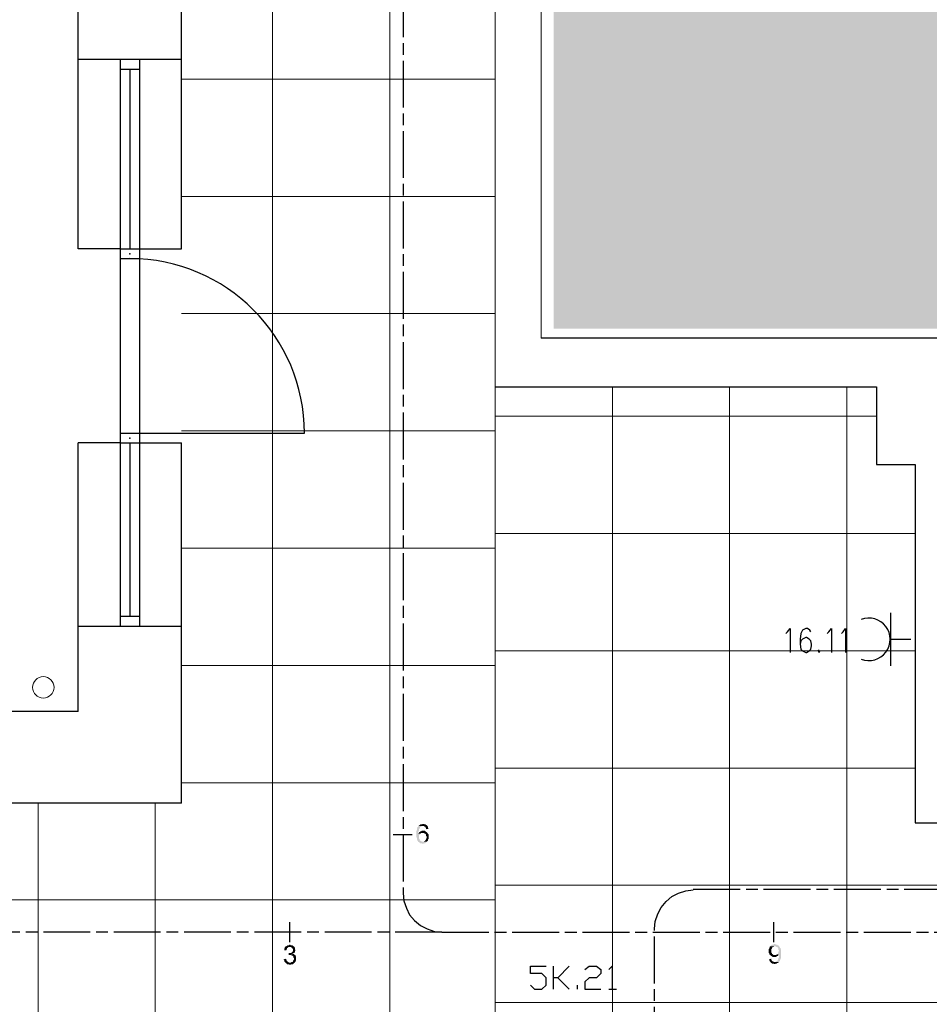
# Model space of a CAD drawing. Header units: millimetres. Extents: x 282377 to 1404227, y -783705 to 1038705.
# Tile 36 of 243: x 377051 to 377517, y 7894 to 8398. Entities that reach past the tile are written whole.
import ezdxf

# ---------------------------------------------------------------- set-up
doc = ezdxf.new("R2010")
doc.units = ezdxf.units.MM
doc.linetypes.add('ACAD_ISO08W100', pattern=[36, 24, -3, 6, -3])
doc.layers.add('!!ELEKTRYKA', color=7, linetype='Continuous')
doc.layers.add('BA_KS_ist.', color=34, linetype='Continuous', lineweight=13)

# ---------------------------------------------------------------- blocks, each defined once
blk = doc.blocks.new('A$C6810ecfa')
at = {"layer": 'BA_KS_ist.', "color": 18, "linetype": 'Continuous', "lineweight": 20, "ltscale": 25, "true_color": 0x000000}
blk.add_circle((-844.33, 813.29), 5.5, dxfattribs=at)

msp = doc.modelspace()

# ---------------------------------------------------------------- hatches: boundary and pattern name
at = {"layer": '!!ELEKTRYKA', "lineweight": 20}
h = msp.add_hatch(dxfattribs=at)
h.set_pattern_fill('ANGLE', color=252, scale=2, angle=45)
h.set_pattern_definition([(45, (324804.8, 34798.067), (-9.8782817, 9.8782817), [10.16, -3.81]), (135, (324804.8, 34798.067), (-9.8782817, -9.8782817), [10.16, -3.81])])
h.paths.add_polyline_path([(377532.35, 8788.13), (377324.74, 8788.13), (377324.74, 8239.48), (377963.23, 8239.48), (377963.12, 9138.59), (377912.12, 9137.98), (377912.23, 9137.94), (377532.35, 9132.94)])
at = {"layer": '!!ELEKTRYKA', "linetype": 'ACAD_ISO08W100', "true_color": 0x950000}
for points in [[(377257.93, 7986.07), (377257.66, 7986.07), (377257.38, 7985.8), (377256.55, 7985.8), (377256.28, 7985.52), (377256, 7985.52), (377256, 7985.25), (377255.73, 7985.25), (377255.45, 7984.97), (377257.66, 7984.97), (377257.66, 7984.97), (377257.93, 7984.97), (377258.21, 7984.97), (377258.48, 7984.7), (377258.76, 7984.7), (377259.03, 7984.42), (377259.03, 7984.42), (377259.03, 7984.15), (377259.31, 7984.15), (377259.31, 7983.87), (377259.31, 7983.32), (377260.68, 7983.6), (377260.68, 7983.6), (377260.41, 7983.87), (377260.41, 7984.15), (377260.41, 7984.42), (377260.13, 7984.7), (377260.13, 7984.97), (377259.86, 7985.25), (377259.58, 7985.25), (377259.58, 7985.52), (377259.31, 7985.52), (377259.03, 7985.8), (377259.03, 7985.8), (377258.76, 7985.8), (377258.48, 7985.8), (377258.21, 7986.07)], [(377255.45, 7984.97), (377255.45, 7984.97), (377255.45, 7984.7), (377255.18, 7984.7), (377255.18, 7984.42), (377254.9, 7984.42), (377254.9, 7984.15), (377254.9, 7983.87), (377254.63, 7983.6), (377254.63, 7983.32), (377254.63, 7983.05), (377254.63, 7982.77), (377254.35, 7982.5), (377254.35, 7982.22), (377254.35, 7981.95), (377254.35, 7981.67), (377254.35, 7981.4), (377254.35, 7981.12), (377254.35, 7980.85), (377254.35, 7980.57), (377254.35, 7980.29), (377254.35, 7980.02), (377254.35, 7979.74), (377254.35, 7979.47), (377254.35, 7979.19), (377254.63, 7978.92), (377254.63, 7978.64), (377254.63, 7978.37), (377254.63, 7978.09), (377254.9, 7977.82), (377254.9, 7977.54), (377254.9, 7977.54), (377255.18, 7977.27), (377255.18, 7976.99), (377255.45, 7976.99), (377255.45, 7976.72), (377255.73, 7976.72), (377256, 7976.44), (377256.28, 7976.44), (377256.28, 7976.17), (377256.55, 7976.17), (377256.83, 7976.17), (377257.11, 7976.17), (377257.38, 7975.89), (377257.66, 7975.89), (377257.66, 7975.89), (377257.93, 7975.89), (377258.21, 7976.17), (377258.48, 7976.17), (377258.76, 7976.17), (377259.03, 7976.17), (377259.31, 7976.44), (377259.31, 7976.44), (377259.58, 7976.72), (377259.58, 7976.72), (377259.86, 7976.99), (377257.66, 7976.99), (377257.38, 7976.99), (377257.11, 7976.99), (377256.83, 7977.27), (377256.55, 7977.27), (377256.55, 7977.27), (377256.55, 7977.54), (377256.28, 7977.54), (377256, 7977.82), (377256, 7978.09), (377256, 7978.37), (377255.73, 7978.64), (377255.73, 7978.92), (377255.73, 7978.92), (377255.73, 7979.19), (377255.73, 7979.47), (377255.73, 7979.74), (377255.73, 7980.02), (377255.73, 7980.29), (377256, 7980.57), (377256, 7980.57), (377256.28, 7980.85), (377256.28, 7981.12), (377256.55, 7981.12), (377255.45, 7981.12), (377255.45, 7981.4), (377255.45, 7981.67), (377255.45, 7981.95), (377255.45, 7982.22), (377255.73, 7982.5), (377255.73, 7982.77), (377255.73, 7983.05), (377255.73, 7983.32), (377255.73, 7983.32), (377256, 7983.6), (377256, 7983.87), (377256.28, 7984.15), (377256.28, 7984.42), (377256.55, 7984.42), (377256.83, 7984.7), (377256.83, 7984.7), (377257.11, 7984.97), (377257.38, 7984.97), (377257.66, 7984.97)], [(377257.93, 7982.5), (377257.93, 7982.5), (377257.11, 7982.5), (377256.83, 7982.22), (377256.55, 7982.22), (377256.55, 7982.22), (377256.28, 7981.95), (377256, 7981.95), (377255.73, 7981.67), (377255.73, 7981.4), (377255.45, 7981.12), (377256.55, 7981.12), (377256.83, 7981.4), (377257.11, 7981.4), (377257.38, 7981.4), (377257.66, 7981.4), (377259.86, 7981.67), (377259.86, 7981.67), (377259.58, 7981.95), (377259.31, 7981.95), (377259.03, 7982.22), (377259.03, 7982.22), (377258.76, 7982.5), (377258.48, 7982.5), (377258.21, 7982.5)], [(377259.86, 7981.67), (377257.66, 7981.4), (377258.48, 7981.4), (377258.48, 7981.12), (377258.76, 7981.12), (377259.03, 7980.85), (377259.03, 7980.85), (377259.31, 7980.57), (377259.31, 7980.29), (377259.31, 7980.02), (377259.58, 7979.74), (377259.58, 7979.47), (377259.58, 7979.19), (377259.58, 7978.92), (377259.58, 7978.64), (377259.31, 7978.37), (377259.31, 7978.37), (377259.31, 7978.09), (377259.03, 7977.82), (377259.03, 7977.54), (377258.76, 7977.54), (377258.76, 7977.27), (377258.48, 7977.27), (377258.21, 7976.99), (377257.93, 7976.99), (377257.66, 7976.99), (377259.86, 7976.99), (377260.13, 7977.27), (377260.13, 7977.27), (377260.41, 7977.54), (377260.41, 7977.82), (377260.41, 7978.09), (377260.68, 7978.37), (377260.68, 7978.64), (377260.68, 7978.64), (377260.68, 7978.92), (377260.68, 7979.47), (377260.68, 7979.47), (377260.68, 7979.74), (377260.68, 7980.02), (377260.68, 7980.29), (377260.68, 7980.57), (377260.41, 7980.85), (377260.41, 7981.12), (377260.13, 7981.12), (377260.13, 7981.4)], [(377187.32, 7923.36), (377187.32, 7923.07), (377187.04, 7922.79), (377187.04, 7922.54), (377186.76, 7922.26), (377186.76, 7921.98), (377186.76, 7921.7), (377186.76, 7921.42), (377187.85, 7921.42), (377187.85, 7921.42), (377187.85, 7921.7), (377188.14, 7921.98), (377188.14, 7922.26), (377188.14, 7922.54), (377188.42, 7922.54), (377188.7, 7922.79), (377188.7, 7922.79), (377188.95, 7923.07), (377189.23, 7923.07), (377189.51, 7923.07)], [(377189.53, 7924.16), (377189.28, 7924.16), (377189, 7923.88), (377188.72, 7923.88), (377188.44, 7923.88), (377188.44, 7923.88), (377188.16, 7923.6), (377187.91, 7923.6), (377187.62, 7923.32), (377187.62, 7923.32), (377187.34, 7923.32), (377189.53, 7923.07), (377189.81, 7923.07), (377190.09, 7923.07), (377190.37, 7922.79), (377190.66, 7922.79), (377190.66, 7922.5), (377190.91, 7922.5), (377190.91, 7922.22), (377191.19, 7921.94), (377191.19, 7921.69), (377191.19, 7921.41), (377191.19, 7921.41), (377191.19, 7921.13), (377191.19, 7920.85), (377190.91, 7920.57), (377190.91, 7920.57), (377190.66, 7920.32), (377190.66, 7920.32), (377190.37, 7920.04), (377190.09, 7920.04), (377189.81, 7920.04), (377189.53, 7920.04), (377189.28, 7920.04), (377191.47, 7919.76), (377191.75, 7920.04), (377192.03, 7920.04), (377192.03, 7920.32), (377192.31, 7920.57), (377192.31, 7920.57), (377192.31, 7920.85), (377192.31, 7921.13), (377192.56, 7921.41), (377192.31, 7921.69), (377192.31, 7921.94), (377192.31, 7922.22), (377192.31, 7922.5), (377192.03, 7922.79), (377192.03, 7922.79), (377192.03, 7923.07), (377191.75, 7923.32), (377191.47, 7923.32), (377191.19, 7923.6), (377191.19, 7923.6), (377190.91, 7923.88), (377190.66, 7923.88), (377190.37, 7923.88), (377190.09, 7923.88), (377189.81, 7924.16)], [(377188.96, 7920.06), (377188.96, 7918.96), (377188.96, 7918.96), (377189.24, 7918.96), (377189.52, 7918.96), (377189.77, 7918.96), (377191.99, 7919.24), (377191.71, 7919.24), (377191.71, 7919.49), (377191.43, 7919.49), (377191.14, 7919.49), (377191.14, 7919.77), (377191.43, 7919.77), (377189.24, 7920.06)], [(377435.59, 7923.41), (377435.59, 7923.41), (377435.31, 7923.13), (377435.31, 7922.86), (377435.04, 7922.58), (377435.04, 7922.58), (377435.04, 7922.31), (377434.76, 7922.03), (377434.76, 7921.75), (377434.76, 7921.48), (377434.76, 7921.2), (377434.76, 7920.93), (377434.76, 7920.65), (377434.76, 7920.38), (377434.76, 7920.1), (377435.04, 7919.83), (377435.04, 7919.55), (377435.04, 7919.28), (377435.31, 7919.28), (377435.31, 7919), (377435.59, 7918.73), (377438.06, 7919), (377437.79, 7919), (377437.51, 7919), (377437.24, 7919), (377436.96, 7919.28), (377436.69, 7919.28), (377436.69, 7919.55), (377436.41, 7919.55), (377436.41, 7919.83), (377436.14, 7920.1), (377436.14, 7920.1), (377436.14, 7920.38), (377436.14, 7920.65), (377436.14, 7920.93), (377436.14, 7921.2), (377436.14, 7921.48), (377436.14, 7921.75), (377436.14, 7922.03), (377436.41, 7922.31), (377436.41, 7922.58), (377436.69, 7922.86), (377436.69, 7922.86), (377436.96, 7923.13), (377437.24, 7923.13), (377437.51, 7923.41), (377437.79, 7923.41), (377438.06, 7923.41)], [(377437.79, 7924.51), (377437.79, 7924.51), (377437.51, 7924.51), (377437.24, 7924.23), (377436.96, 7924.23), (377436.69, 7924.23), (377436.41, 7924.23), (377436.14, 7923.96), (377436.14, 7923.96), (377435.86, 7923.68), (377435.59, 7923.41), (377438.06, 7923.41), (377438.06, 7923.41), (377438.34, 7923.41), (377438.61, 7923.13), (377438.89, 7923.13), (377439.16, 7922.86), (377439.44, 7922.86), (377439.44, 7922.58), (377439.44, 7922.58), (377439.71, 7922.31), (377439.71, 7922.03), (377439.71, 7921.75), (377439.71, 7921.48), (377439.99, 7921.2), (377439.99, 7920.93), (377439.71, 7920.65), (377439.71, 7920.38), (377439.71, 7920.1), (377439.71, 7919.83), (377439.44, 7919.83), (377439.44, 7919.55), (377439.16, 7919.28), (377438.89, 7919.28), (377439.99, 7919.28), (377439.99, 7919), (377439.99, 7918.73), (377439.99, 7918.45), (377439.99, 7918.18), (377439.99, 7917.9), (377439.99, 7917.63), (377439.71, 7917.35), (377439.71, 7917.35), (377439.71, 7917.08), (377439.71, 7916.8), (377439.44, 7916.53), (377439.44, 7916.25), (377439.16, 7916.25), (377439.16, 7915.98), (377438.89, 7915.7), (377438.61, 7915.7), (377438.61, 7915.7), (377438.34, 7915.43), (377438.06, 7915.43), (377437.79, 7915.43), (377439.99, 7915.43), (377439.99, 7915.43), (377440.26, 7915.7), (377440.54, 7915.98), (377440.54, 7916.25), (377440.54, 7916.53), (377440.81, 7916.8), (377440.81, 7916.8), (377440.81, 7916.8), (377440.81, 7917.08), (377441.09, 7917.35), (377441.09, 7917.63), (377441.09, 7917.9), (377441.09, 7918.18), (377441.09, 7918.45), (377441.09, 7918.73), (377441.09, 7919), (377441.09, 7919.28), (377441.09, 7919.55), (377441.09, 7919.83), (377441.09, 7920.1), (377441.09, 7920.38), (377441.09, 7920.65), (377441.09, 7920.93), (377441.09, 7921.2), (377441.09, 7921.48), (377441.09, 7921.75), (377440.81, 7922.03), (377440.81, 7922.31), (377440.81, 7922.31), (377440.81, 7922.58), (377440.54, 7922.58), (377440.54, 7922.86), (377440.26, 7923.13), (377440.26, 7923.41), (377439.99, 7923.68), (377439.71, 7923.68), (377439.71, 7923.96), (377439.44, 7923.96), (377439.16, 7924.23), (377438.89, 7924.23), (377438.61, 7924.23), (377438.34, 7924.23), (377438.06, 7924.51)], [(377187.59, 7917.03), (377186.49, 7916.75), (377186.49, 7916.75), (377186.49, 7916.47), (377186.77, 7916.18), (377186.77, 7915.93), (377186.77, 7915.65), (377187.05, 7915.37), (377187.05, 7915.37), (377187.3, 7915.09), (377189.52, 7915.09), (377189.24, 7915.09), (377188.96, 7915.09), (377188.96, 7915.37), (377188.68, 7915.37), (377188.43, 7915.65), (377188.43, 7915.65), (377188.15, 7915.65), (377188.15, 7915.93), (377187.87, 7916.18), (377187.87, 7916.47), (377187.87, 7916.75)], [(377192.03, 7919.19), (377189.81, 7918.91), (377189.81, 7918.91), (377190.09, 7918.91), (377190.37, 7918.91), (377190.66, 7918.66), (377190.91, 7918.66), (377191.19, 7918.38), (377191.19, 7918.38), (377191.47, 7918.1), (377191.47, 7917.82), (377191.47, 7917.54), (377191.75, 7917.29), (377191.75, 7917.01), (377191.75, 7917.01), (377191.75, 7916.72), (377191.47, 7916.44), (377191.47, 7916.16), (377191.47, 7916.16), (377191.19, 7915.91), (377191.19, 7915.63), (377190.91, 7915.35), (377190.66, 7915.35), (377190.37, 7915.35), (377190.09, 7915.07), (377189.81, 7915.07), (377189.53, 7915.07), (377187.34, 7915.07), (377187.62, 7914.79), (377187.62, 7914.79), (377187.91, 7914.54), (377188.16, 7914.54), (377188.16, 7914.26), (377188.44, 7914.26), (377188.72, 7914.26), (377189, 7914.26), (377189.28, 7913.97), (377189.53, 7913.97), (377189.81, 7913.97), (377190.09, 7913.97), (377190.37, 7914.26), (377190.66, 7914.26), (377190.91, 7914.26), (377191.19, 7914.26), (377191.47, 7914.54), (377191.47, 7914.54), (377191.75, 7914.79), (377192.03, 7915.07), (377192.03, 7915.07), (377192.31, 7915.07), (377192.31, 7915.35), (377192.56, 7915.63), (377192.56, 7915.91), (377192.84, 7916.16), (377192.84, 7916.44), (377192.84, 7916.44), (377192.84, 7916.72), (377192.84, 7917.01), (377192.84, 7917.29), (377192.84, 7917.54), (377192.84, 7917.82), (377192.84, 7918.1), (377192.56, 7918.38), (377192.56, 7918.38), (377192.56, 7918.66), (377192.56, 7918.66), (377192.31, 7918.91)], [(377436.14, 7917.08), (377435.04, 7916.8), (377435.04, 7916.8), (377435.04, 7916.25), (377435.31, 7915.98), (377435.31, 7915.7), (377435.59, 7915.43), (377435.59, 7915.15), (377435.86, 7915.15), (377435.86, 7914.88), (377436.14, 7914.88), (377436.41, 7914.6), (377436.69, 7914.6), (377436.96, 7914.6), (377437.24, 7914.6), (377437.51, 7914.33), (377437.79, 7914.33), (377437.79, 7914.33), (377438.06, 7914.33), (377438.34, 7914.6), (377438.61, 7914.6), (377438.89, 7914.6), (377439.16, 7914.88), (377439.44, 7914.88), (377439.71, 7914.88), (377439.71, 7915.15), (377439.99, 7915.43), (377437.79, 7915.43), (377437.51, 7915.43), (377437.24, 7915.43), (377437.24, 7915.43), (377436.96, 7915.7), (377436.69, 7915.7), (377436.41, 7915.98), (377436.41, 7916.25), (377436.14, 7916.25), (377436.14, 7916.53)], [(377438.89, 7919.28), (377438.61, 7919), (377438.61, 7919), (377438.06, 7919), (377435.59, 7918.73), (377435.86, 7918.73), (377435.86, 7918.45), (377436.14, 7918.45), (377436.41, 7918.18), (377436.69, 7918.18), (377436.96, 7917.9), (377437.24, 7917.9), (377437.51, 7917.9), (377437.79, 7917.9), (377437.79, 7917.9), (377438.06, 7917.9), (377438.34, 7917.9), (377438.61, 7918.18), (377438.89, 7918.18), (377438.89, 7918.18), (377438.89, 7918.18), (377439.16, 7918.45), (377439.44, 7918.45), (377439.71, 7918.73), (377439.71, 7919), (377439.99, 7919.28)]]:
    msp.add_hatch(color=14, dxfattribs=at).paths.add_polyline_path(points)

# ---------------------------------------------------------------- linework, layer by layer
at = {"layer": '!!ELEKTRYKA', "color": 252, "lineweight": 15, "ltscale": 15}
for p, q in [((377180.73, 10071.62), (377180.73, 7441.62)), ((377240.73, 10071.62), (377240.73, 7441.62)), ((377134.23, 8367.12), (377294.73, 8367.12)), ((377134.23, 8307.12), (377294.73, 8307.12)), ((377134.23, 8247.12), (377294.73, 8247.12)), ((377294.73, 8209.62), (377294.73, 7862.62)), ((377354.73, 8209.62), (377354.73, 7862.62)), ((377414.73, 8209.62), (377414.73, 7862.62)), ((377474.73, 8209.62), (377474.73, 7862.62)), ((377294.73, 8194.62), (377489.86, 8194.62)), ((377134.23, 8187.12), (377294.73, 8187.12)), ((377294.73, 8134.62), (377509.73, 8134.62)), ((377134.23, 8127.12), (377294.73, 8127.12)), ((377294.73, 8074.62), (377509.73, 8074.62)), ((377134.23, 8067.12), (377294.73, 8067.12)), ((377294.73, 8014.62), (377509.73, 8014.62)), ((377134.23, 8007.12), (377294.73, 8007.12)), ((377060.73, 7996.62), (377060.73, 7441.62)), ((377120.73, 7996.62), (377120.73, 7441.62)), ((377294.73, 7954.62), (378120.73, 7954.62)), ((376145.73, 7947.12), (377294.73, 7947.12)), ((377294.73, 7894.62), (378120.73, 7894.62))]:
    msp.add_line(p, q, dxfattribs=at)
at = {"layer": '!!ELEKTRYKA', "color": 252, "lineweight": 20}
for p, q in [((377294.73, 9163.36), (377294.73, 8209.62)), ((377318.23, 8234.62), (377318.23, 8795.36))]:
    msp.add_line(p, q, dxfattribs=at)
at = {"layer": '!!ELEKTRYKA', "color": 252}
for p, q in [((377134.23, 8280.28), (377134.23, 8831.62)), ((377081.23, 8280.28), (377081.23, 8784.62)), ((377134.23, 8377.12), (377081.23, 8377.12)), ((377102.73, 8377.12), (377102.73, 8275.28)), ((377112.73, 8377.12), (377112.73, 8275.14)), ((377112.73, 8372.12), (377102.73, 8372.12)), ((377107.73, 8372.12), (377107.73, 8280.28)), ((377102.73, 8280.28), (377081.23, 8280.28)), ((377102.73, 8280.28), (377112.73, 8280.28)), ((377112.73, 8280.28), (377134.23, 8280.28)), ((377102.73, 8275.28), (377112.73, 8275.28)), ((377102.73, 8275.28), (377102.73, 8185.95)), ((377112.73, 8275.28), (377112.73, 8185.95)), ((377963.23, 8234.62), (377318.23, 8234.62)), ((377294.73, 8209.62), (377489.86, 8209.62)), ((377489.86, 8209.62), (377489.86, 8169.86)), ((377102.73, 8185.95), (377102.73, 8087.12)), ((377102.73, 8185.95), (377112.73, 8185.95)), ((377107.73, 8185.95), (377197.07, 8185.95)), ((377112.73, 8185.95), (377112.73, 8087.12)), ((377081.23, 8043.62), (377081.23, 8180.95)), ((377102.73, 8180.95), (377081.23, 8180.95)), ((377102.73, 8180.95), (377112.73, 8180.95)), ((377107.73, 8180.95), (377107.73, 8092.12)), ((377112.73, 8180.95), (377134.23, 8180.95)), ((377134.23, 7996.62), (377134.23, 8180.95)), ((377489.86, 8169.86), (377509.73, 8169.86)), ((377509.73, 8169.86), (377509.73, 7986.62)), ((377112.73, 8092.12), (377102.73, 8092.12)), ((377134.23, 8087.12), (377081.23, 8087.12)), ((377081.23, 8043.62), (376347.23, 8043.62)), ((377134.23, 7996.62), (376388.23, 7996.62)), ((377509.73, 7986.62), (377794.73, 7986.62))]:
    msp.add_line(p, q, dxfattribs=at)
at = {"layer": '!!ELEKTRYKA', "color": 14, "linetype": 'ACAD_ISO08W100', "lineweight": -3, "true_color": 0x950000}
for points in [[(377247.56, 9560.51), (377247.56, 9450.44), (377247.56, 9060.54), (377247.56, 7950.53), (377247.98, 7946.72), (377249.25, 7942.91), (377250.95, 7939.52), (377253.49, 7936.56), (377256.45, 7934.02), (377259.84, 7932.33), (377263.65, 7931.06), (377267.46, 7930.63), (377737.37, 7930.63), (377741.18, 7931.06), (377744.99, 7932.33), (377748.38, 7934.02), (377751.34, 7936.56), (377753.88, 7939.52), (377755.57, 7942.91), (377756.84, 7946.72), (377757.27, 7950.53)], [(377267.46, 7930.63), (376757.33, 7930.63), (376753.52, 7931.06), (376749.71, 7932.33), (376746.32, 7934.02), (376743.36, 7936.56), (376740.82, 7939.52), (376739.12, 7942.91), (376737.85, 7946.72), (376737.43, 7950.53), (376737.43, 8000.48), (376737.01, 8004.29), (376735.74, 8008.1), (376734.04, 8011.49), (376731.5, 8014.45), (376728.54, 8016.99), (376725.15, 8018.69), (376721.34, 8019.96), (376717.53, 8020.38), (376697.21, 8020.38)], [(377242.48, 7980.59), (377252.22, 7980.59)], [(377189.48, 7935.71), (377189.48, 7925.55)], [(377437.22, 7935.71), (377437.22, 7925.55)]]:
    msp.add_lwpolyline(points, dxfattribs=at)
at = {"layer": '!!ELEKTRYKA', "color": 1, "linetype": 'ACAD_ISO08W100', "lineweight": -3}
for points in [[(377396.15, 7952.65), (377716.2, 7952.65), (377720.01, 7953.07), (377723.82, 7954.34), (377727.21, 7956.03), (377730.17, 7958.57), (377732.71, 7961.54), (377734.41, 7964.92), (377735.68, 7968.73), (377736.1, 7972.54), (377736.1, 8182.52)], [(377376.26, 7832.42), (377376.26, 7932.33), (377376.68, 7936.14), (377377.95, 7939.95), (377379.64, 7943.33), (377382.18, 7946.3), (377385.15, 7948.84), (377388.53, 7950.53), (377392.34, 7951.8), (377396.15, 7952.22)]]:
    msp.add_lwpolyline(points, dxfattribs=at)
at = {"layer": '!!ELEKTRYKA', "color": 202, "linetype": 'Continuous', "lineweight": -3, "true_color": 0xa500dd}
for points in [[(377497.33, 8066.95), (377497.33, 8094.04)], [(377497.33, 8080.5), (377507.49, 8080.5)]]:
    msp.add_lwpolyline(points, dxfattribs=at)
at = {"layer": '!!ELEKTRYKA', "color": 192, "linetype": 'ACAD_ISO08W100', "lineweight": -3, "true_color": 0x6d00dd}
for points in [[(377443.57, 8083.46), (377444.42, 8084.31), (377445.69, 8086), (377445.69, 8073.72)], [(377456.27, 8084.31), (377455.85, 8085.15), (377454.58, 8086), (377453.73, 8086), (377452.04, 8085.15), (377451.19, 8083.46), (377450.77, 8080.5), (377450.77, 8077.96), (377451.19, 8075.42), (377452.04, 8074.57), (377453.73, 8073.72), (377454.15, 8073.72), (377455.42, 8074.57), (377456.27, 8075.42), (377456.69, 8077.11), (377456.69, 8077.96), (377456.27, 8079.65), (377455.42, 8080.5), (377454.15, 8081.34), (377453.73, 8081.34), (377452.04, 8080.5), (377451.19, 8079.65), (377450.77, 8077.96)], [(377464.74, 8083.46), (377465.58, 8084.31), (377466.85, 8086), (377466.85, 8073.72)], [(377471.93, 8083.46), (377472.78, 8084.31), (377474.05, 8086), (377474.05, 8073.72)], [(377460.5, 8074.99), (377460.08, 8074.57), (377460.5, 8073.72), (377460.93, 8074.57)]]:
    msp.add_lwpolyline(points, dxfattribs=at)
at = {"layer": '!!ELEKTRYKA', "color": 94, "linetype": 'ACAD_ISO08W100', "lineweight": -3, "true_color": 0x009500}
for points in [[(377312.76, 7903.54), (377314.87, 7901.42), (377318.68, 7901.42), (377320.8, 7903.54), (377320.8, 7907.35), (377318.68, 7909.47), (377312.76, 7909.47), (377312.76, 7913.28), (377320.8, 7913.28)], [(377324.61, 7901.42), (377324.61, 7913.28)], [(377332.65, 7913.28), (377326.73, 7907.35), (377324.61, 7907.35)], [(377340.7, 7911.58), (377342.81, 7913.28), (377346.62, 7913.28), (377348.74, 7911.58), (377348.74, 7909.47), (377346.62, 7907.35), (377342.81, 7907.35), (377340.7, 7905.23), (377340.7, 7901.42), (377348.74, 7901.42)], [(377352.97, 7911.58), (377354.67, 7913.28), (377354.67, 7901.42)], [(377326.73, 7907.35), (377332.65, 7901.42)], [(377336.89, 7901.42), (377336.89, 7903.54)], [(377352.97, 7901.42), (377356.78, 7901.42)]]:
    msp.add_lwpolyline(points, dxfattribs=at)
at = {"layer": '!!ELEKTRYKA', "color": 252}
msp.add_arc((377107.73, 8185.95), 89.33, 0, 90, dxfattribs=at)
at = {"layer": '!!ELEKTRYKA', "color": 202, "linetype": 'Continuous', "lineweight": -3, "true_color": 0xa500dd}
msp.add_arc((377486.01, 8080.5), 10.89, 248.9225, 111.0775, dxfattribs=at)
at = {"layer": '!!ELEKTRYKA', "color": 252}
for p in [(377107.73, 8277.78), (377107.73, 8277.78), (377107.73, 8277.78), (377107.73, 8277.78), (377107.73, 8183.45), (377107.73, 8183.45), (377107.73, 8183.45), (377107.73, 8183.45)]:
    msp.add_point(p, dxfattribs=at)

# ---------------------------------------------------------------- block references
msp.add_blockref('A$C6810ecfa', (377907.73, 7242.62), dxfattribs=at)

doc.saveas('drawing.dxf')
